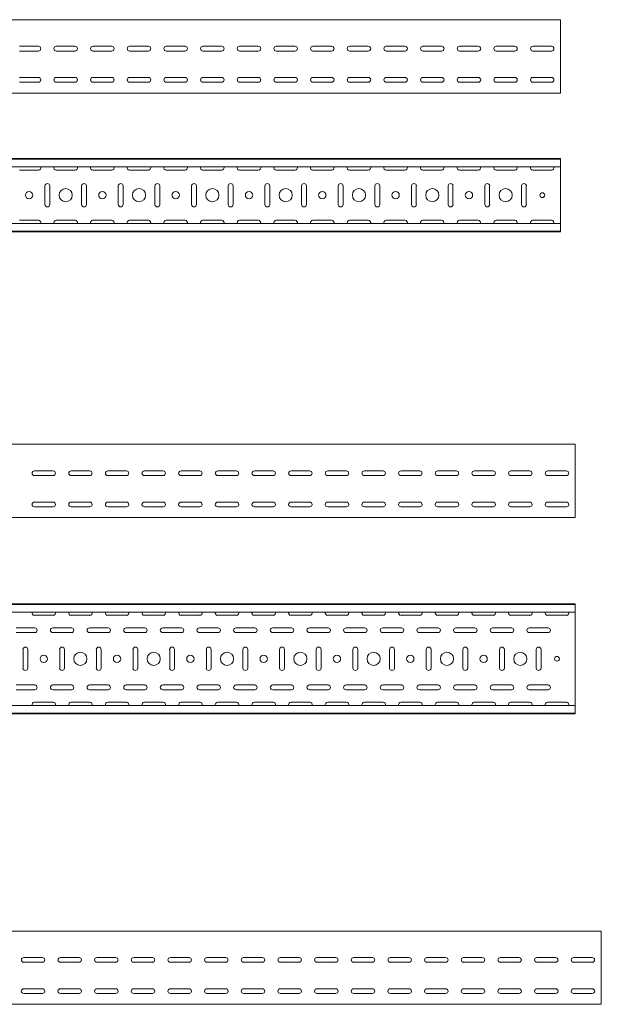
# Model space of a CAD drawing. Header units: millimetres. Extents: x -792 to 3872, y -6969 to -417.
# Tile 21 of 21: x 3075 to 3868, y -1761 to -417. Entities that reach past the tile are written whole.
import ezdxf

# ---------------------------------------------------------------- set-up
doc = ezdxf.new("R2010")
doc.units = ezdxf.units.MM

msp = doc.modelspace()

# ---------------------------------------------------------------- linework, layer by layer
at = {"color": 7, "linetype": 'Continuous', "lineweight": 15}
for p, q in [((3812.4, -417.4), (812.4, -417.4)), ((3812.4, -424), (3812.4, -417.4)), ((3812.4, -426.4), (3812.4, -424)), ((3812.4, -430), (3812.4, -426.4)), ((3812.4, -431.7), (3812.4, -430)), ((3812.4, -514.7), (3812.4, -431.7)), ((3074.6, -453.6), (3100.1, -453.6)), ((3124.6, -453.6), (3150.1, -453.6)), ((3174.6, -453.6), (3200.1, -453.6)), ((3224.6, -453.6), (3250.1, -453.6)), ((3274.6, -453.6), (3300.1, -453.6)), ((3324.6, -453.6), (3350.1, -453.6)), ((3374.6, -453.6), (3400.1, -453.6)), ((3424.6, -453.6), (3450.1, -453.6)), ((3474.6, -453.6), (3500.1, -453.6)), ((3524.6, -453.6), (3550.1, -453.6)), ((3574.6, -453.6), (3600.1, -453.6)), ((3624.6, -453.6), (3650.1, -453.6)), ((3674.6, -453.6), (3700.1, -453.6)), ((3724.6, -453.6), (3750.1, -453.6)), ((3774.6, -453.6), (3800.1, -453.6)), ((3100.1, -460.1), (3074.6, -460.1)), ((3150.1, -460.1), (3124.6, -460.1)), ((3200.1, -460.1), (3174.6, -460.1)), ((3250.1, -460.1), (3224.6, -460.1)), ((3300.1, -460.1), (3274.6, -460.1)), ((3350.1, -460.1), (3324.6, -460.1)), ((3400.1, -460.1), (3374.6, -460.1)), ((3450.1, -460.1), (3424.6, -460.1)), ((3500.1, -460.1), (3474.6, -460.1)), ((3550.1, -460.1), (3524.6, -460.1)), ((3600.1, -460.1), (3574.6, -460.1)), ((3650.1, -460.1), (3624.6, -460.1)), ((3700.1, -460.1), (3674.6, -460.1)), ((3750.1, -460.1), (3724.6, -460.1)), ((3800.1, -460.1), (3774.6, -460.1)), ((3074.6, -496.1), (3100.1, -496.1)), ((3124.6, -496.1), (3150.1, -496.1)), ((3174.6, -496.1), (3200.1, -496.1)), ((3224.6, -496.1), (3250.1, -496.1)), ((3274.6, -496.1), (3300.1, -496.1)), ((3324.6, -496.1), (3350.1, -496.1)), ((3374.6, -496.1), (3400.1, -496.1)), ((3424.6, -496.1), (3450.1, -496.1)), ((3474.6, -496.1), (3500.1, -496.1)), ((3524.6, -496.1), (3550.1, -496.1)), ((3574.6, -496.1), (3600.1, -496.1)), ((3624.6, -496.1), (3650.1, -496.1)), ((3674.6, -496.1), (3700.1, -496.1)), ((3724.6, -496.1), (3750.1, -496.1)), ((3774.6, -496.1), (3800.1, -496.1)), ((3100.1, -502.6), (3074.6, -502.6)), ((3150.1, -502.6), (3124.6, -502.6)), ((3200.1, -502.6), (3174.6, -502.6)), ((3250.1, -502.6), (3224.6, -502.6)), ((3300.1, -502.6), (3274.6, -502.6)), ((3350.1, -502.6), (3324.6, -502.6)), ((3400.1, -502.6), (3374.6, -502.6)), ((3450.1, -502.6), (3424.6, -502.6)), ((3500.1, -502.6), (3474.6, -502.6)), ((3550.1, -502.6), (3524.6, -502.6)), ((3600.1, -502.6), (3574.6, -502.6)), ((3650.1, -502.6), (3624.6, -502.6)), ((3700.1, -502.6), (3674.6, -502.6)), ((3750.1, -502.6), (3724.6, -502.6)), ((3800.1, -502.6), (3774.6, -502.6)), ((3812.4, -517.4), (812.4, -517.4)), ((3812.4, -517.4), (3812.4, -514.7)), ((3812.4, -606.8), (812.4, -606.8)), ((3812.4, -607.8), (812.4, -607.8)), ((3812.4, -607.8), (3812.4, -606.8)), ((3812.4, -616.3), (3812.4, -607.8)), ((3812.4, -618), (3812.4, -616.3)), ((3812.4, -618), (812.4, -618)), ((3074.6, -622.6), (3100.1, -622.6)), ((3124.6, -622.6), (3150.1, -622.6)), ((3174.6, -622.6), (3200.1, -622.6)), ((3224.6, -622.6), (3250.1, -622.6)), ((3274.6, -622.6), (3300.1, -622.6)), ((3324.6, -622.6), (3350.1, -622.6)), ((3374.6, -622.6), (3400.1, -622.6)), ((3424.6, -622.6), (3450.1, -622.6)), ((3474.6, -622.6), (3500.1, -622.6)), ((3524.6, -622.6), (3550.1, -622.6)), ((3574.6, -622.6), (3600.1, -622.6)), ((3624.6, -622.6), (3650.1, -622.6)), ((3674.6, -622.6), (3700.1, -622.6)), ((3724.6, -622.6), (3750.1, -622.6)), ((3774.6, -622.6), (3800.1, -622.6)), ((3812.4, -618), (3812.4, -695.6)), ((3109.1, -644.1), (3109.1, -669.6)), ((3115.6, -669.6), (3115.6, -644.1)), ((3159.1, -644.1), (3159.1, -669.6)), ((3165.6, -669.6), (3165.6, -644.1)), ((3209.1, -644.1), (3209.1, -669.6)), ((3215.6, -669.6), (3215.6, -644.1)), ((3259.1, -644.1), (3259.1, -669.6)), ((3265.6, -669.6), (3265.6, -644.1)), ((3309.1, -644.1), (3309.1, -669.6)), ((3315.6, -669.6), (3315.6, -644.1)), ((3359.1, -644.1), (3359.1, -669.6)), ((3365.6, -669.6), (3365.6, -644.1)), ((3409.1, -644.1), (3409.1, -669.6)), ((3415.6, -669.6), (3415.6, -644.1)), ((3459.1, -644.1), (3459.1, -669.6)), ((3465.6, -669.6), (3465.6, -644.1)), ((3509.1, -644.1), (3509.1, -669.6)), ((3515.6, -669.6), (3515.6, -644.1)), ((3559.1, -644.1), (3559.1, -669.6)), ((3565.6, -669.6), (3565.6, -644.1)), ((3609.1, -644.1), (3609.1, -669.6)), ((3615.6, -669.6), (3615.6, -644.1)), ((3659.1, -644.1), (3659.1, -669.6)), ((3665.6, -669.6), (3665.6, -644.1)), ((3709.1, -644.1), (3709.1, -669.6)), ((3715.6, -669.6), (3715.6, -644.1)), ((3759.1, -644.1), (3759.1, -669.6)), ((3765.6, -669.6), (3765.6, -644.1)), ((3812.4, -695.6), (812.4, -695.6)), ((3100.1, -691.1), (3074.6, -691.1)), ((3150.1, -691.1), (3124.6, -691.1)), ((3200.1, -691.1), (3174.6, -691.1)), ((3250.1, -691.1), (3224.6, -691.1)), ((3300.1, -691.1), (3274.6, -691.1)), ((3350.1, -691.1), (3324.6, -691.1)), ((3400.1, -691.1), (3374.6, -691.1)), ((3450.1, -691.1), (3424.6, -691.1)), ((3500.1, -691.1), (3474.6, -691.1)), ((3550.1, -691.1), (3524.6, -691.1)), ((3600.1, -691.1), (3574.6, -691.1)), ((3650.1, -691.1), (3624.6, -691.1)), ((3700.1, -691.1), (3674.6, -691.1)), ((3750.1, -691.1), (3724.6, -691.1)), ((3800.1, -691.1), (3774.6, -691.1)), ((3812.4, -697.4), (3812.4, -695.6)), ((3812.4, -705.8), (3812.4, -697.4)), ((812.4, -705.8), (3812.4, -705.8)), ((3812.4, -706.8), (812.4, -706.8)), ((3812.4, -706.8), (3812.4, -705.8)), ((3832.4, -996.7), (832.4, -996.7)), ((3832.4, -1003.3), (3832.4, -996.7)), ((3832.4, -1005.7), (3832.4, -1003.3)), ((3832.4, -1009.2), (3832.4, -1005.7)), ((3832.4, -1011), (3832.4, -1009.2)), ((3832.4, -1094), (3832.4, -1011)), ((3094.7, -1032.9), (3120.2, -1032.9)), ((3144.7, -1032.9), (3170.2, -1032.9)), ((3194.7, -1032.9), (3220.2, -1032.9)), ((3244.7, -1032.9), (3270.2, -1032.9)), ((3294.7, -1032.9), (3320.2, -1032.9)), ((3344.7, -1032.9), (3370.2, -1032.9)), ((3394.7, -1032.9), (3420.2, -1032.9)), ((3444.7, -1032.9), (3470.2, -1032.9)), ((3494.7, -1032.9), (3520.2, -1032.9)), ((3544.7, -1032.9), (3570.2, -1032.9)), ((3594.7, -1032.9), (3620.2, -1032.9)), ((3644.7, -1032.9), (3670.2, -1032.9)), ((3694.7, -1032.9), (3720.2, -1032.9)), ((3744.7, -1032.9), (3770.2, -1032.9)), ((3794.7, -1032.9), (3820.2, -1032.9)), ((3120.2, -1039.4), (3094.7, -1039.4)), ((3170.2, -1039.4), (3144.7, -1039.4)), ((3220.2, -1039.4), (3194.7, -1039.4)), ((3270.2, -1039.4), (3244.7, -1039.4)), ((3320.2, -1039.4), (3294.7, -1039.4)), ((3370.2, -1039.4), (3344.7, -1039.4)), ((3420.2, -1039.4), (3394.7, -1039.4)), ((3470.2, -1039.4), (3444.7, -1039.4)), ((3520.2, -1039.4), (3494.7, -1039.4)), ((3570.2, -1039.4), (3544.7, -1039.4)), ((3620.2, -1039.4), (3594.7, -1039.4)), ((3670.2, -1039.4), (3644.7, -1039.4)), ((3720.2, -1039.4), (3694.7, -1039.4)), ((3770.2, -1039.4), (3744.7, -1039.4)), ((3820.2, -1039.4), (3794.7, -1039.4)), ((3094.7, -1075.4), (3120.2, -1075.4)), ((3120.2, -1081.9), (3094.7, -1081.9)), ((3144.7, -1075.4), (3170.2, -1075.4)), ((3170.2, -1081.9), (3144.7, -1081.9)), ((3194.7, -1075.4), (3220.2, -1075.4)), ((3220.2, -1081.9), (3194.7, -1081.9)), ((3244.7, -1075.4), (3270.2, -1075.4)), ((3270.2, -1081.9), (3244.7, -1081.9)), ((3294.7, -1075.4), (3320.2, -1075.4)), ((3320.2, -1081.9), (3294.7, -1081.9)), ((3344.7, -1075.4), (3370.2, -1075.4)), ((3370.2, -1081.9), (3344.7, -1081.9)), ((3394.7, -1075.4), (3420.2, -1075.4)), ((3420.2, -1081.9), (3394.7, -1081.9)), ((3444.7, -1075.4), (3470.2, -1075.4)), ((3470.2, -1081.9), (3444.7, -1081.9)), ((3494.7, -1075.4), (3520.2, -1075.4)), ((3520.2, -1081.9), (3494.7, -1081.9)), ((3544.7, -1075.4), (3570.2, -1075.4)), ((3570.2, -1081.9), (3544.7, -1081.9)), ((3594.7, -1075.4), (3620.2, -1075.4)), ((3620.2, -1081.9), (3594.7, -1081.9)), ((3644.7, -1075.4), (3670.2, -1075.4)), ((3670.2, -1081.9), (3644.7, -1081.9)), ((3694.7, -1075.4), (3720.2, -1075.4)), ((3720.2, -1081.9), (3694.7, -1081.9)), ((3744.7, -1075.4), (3770.2, -1075.4)), ((3770.2, -1081.9), (3744.7, -1081.9)), ((3794.7, -1075.4), (3820.2, -1075.4)), ((3820.2, -1081.9), (3794.7, -1081.9)), ((3832.4, -1096.7), (832.4, -1096.7)), ((3832.4, -1096.7), (3832.4, -1094)), ((3832.4, -1214.3), (832.4, -1214.3)), ((3832.4, -1215.3), (832.4, -1215.3)), ((3832.4, -1215.3), (3832.4, -1214.3)), ((3832.4, -1223.7), (3832.4, -1215.3)), ((3832.4, -1225.5), (832.4, -1225.5)), ((3094.7, -1230), (3120.2, -1230)), ((3144.7, -1230), (3170.2, -1230)), ((3194.7, -1230), (3220.2, -1230)), ((3244.7, -1230), (3270.2, -1230)), ((3294.7, -1230), (3320.2, -1230)), ((3344.7, -1230), (3370.2, -1230)), ((3394.7, -1230), (3420.2, -1230)), ((3444.7, -1230), (3470.2, -1230)), ((3494.7, -1230), (3520.2, -1230)), ((3544.7, -1230), (3570.2, -1230)), ((3594.7, -1230), (3620.2, -1230)), ((3644.7, -1230), (3670.2, -1230)), ((3694.7, -1230), (3720.2, -1230)), ((3744.7, -1230), (3770.2, -1230)), ((3794.7, -1230), (3820.2, -1230)), ((3832.4, -1225.5), (3832.4, -1223.7)), ((3832.4, -1225.5), (3832.4, -1353.1)), ((3095.2, -1247), (3069.7, -1247)), ((3145.2, -1247), (3119.7, -1247)), ((3195.2, -1247), (3169.7, -1247)), ((3245.2, -1247), (3219.7, -1247)), ((3295.2, -1247), (3269.7, -1247)), ((3345.2, -1247), (3319.7, -1247)), ((3395.2, -1247), (3369.7, -1247)), ((3445.2, -1247), (3419.7, -1247)), ((3495.2, -1247), (3469.7, -1247)), ((3545.2, -1247), (3519.7, -1247)), ((3595.2, -1247), (3569.7, -1247)), ((3645.2, -1247), (3619.7, -1247)), ((3695.2, -1247), (3669.7, -1247)), ((3745.2, -1247), (3719.7, -1247)), ((3795.2, -1247), (3769.7, -1247)), ((3069.7, -1253.5), (3095.2, -1253.5)), ((3119.7, -1253.5), (3145.2, -1253.5)), ((3169.7, -1253.5), (3195.2, -1253.5)), ((3219.7, -1253.5), (3245.2, -1253.5)), ((3269.7, -1253.5), (3295.2, -1253.5)), ((3319.7, -1253.5), (3345.2, -1253.5)), ((3369.7, -1253.5), (3395.2, -1253.5)), ((3419.7, -1253.5), (3445.2, -1253.5)), ((3469.7, -1253.5), (3495.2, -1253.5)), ((3519.7, -1253.5), (3545.2, -1253.5)), ((3569.7, -1253.5), (3595.2, -1253.5)), ((3619.7, -1253.5), (3645.2, -1253.5)), ((3669.7, -1253.5), (3695.2, -1253.5)), ((3719.7, -1253.5), (3745.2, -1253.5)), ((3769.7, -1253.5), (3795.2, -1253.5)), ((3079.2, -1276.5), (3079.2, -1302)), ((3085.7, -1302), (3085.7, -1276.5)), ((3129.2, -1276.5), (3129.2, -1302)), ((3135.7, -1302), (3135.7, -1276.5)), ((3179.2, -1276.5), (3179.2, -1302)), ((3185.7, -1302), (3185.7, -1276.5)), ((3229.2, -1276.5), (3229.2, -1302)), ((3235.7, -1302), (3235.7, -1276.5)), ((3279.2, -1276.5), (3279.2, -1302)), ((3285.7, -1302), (3285.7, -1276.5)), ((3329.2, -1276.5), (3329.2, -1302)), ((3335.7, -1302), (3335.7, -1276.5)), ((3379.2, -1276.5), (3379.2, -1302)), ((3385.7, -1302), (3385.7, -1276.5)), ((3429.2, -1276.5), (3429.2, -1302)), ((3435.7, -1302), (3435.7, -1276.5)), ((3479.2, -1276.5), (3479.2, -1302)), ((3485.7, -1302), (3485.7, -1276.5)), ((3529.2, -1276.5), (3529.2, -1302)), ((3535.7, -1302), (3535.7, -1276.5)), ((3579.2, -1276.5), (3579.2, -1302)), ((3585.7, -1302), (3585.7, -1276.5)), ((3629.2, -1276.5), (3629.2, -1302)), ((3635.7, -1302), (3635.7, -1276.5)), ((3679.2, -1276.5), (3679.2, -1302)), ((3685.7, -1302), (3685.7, -1276.5)), ((3729.2, -1276.5), (3729.2, -1302)), ((3735.7, -1302), (3735.7, -1276.5)), ((3779.2, -1276.5), (3779.2, -1302)), ((3785.7, -1302), (3785.7, -1276.5)), ((3095.2, -1325), (3069.7, -1325)), ((3145.2, -1325), (3119.7, -1325)), ((3195.2, -1325), (3169.7, -1325)), ((3245.2, -1325), (3219.7, -1325)), ((3295.2, -1325), (3269.7, -1325)), ((3345.2, -1325), (3319.7, -1325)), ((3395.2, -1325), (3369.7, -1325)), ((3445.2, -1325), (3419.7, -1325)), ((3495.2, -1325), (3469.7, -1325)), ((3545.2, -1325), (3519.7, -1325)), ((3595.2, -1325), (3569.7, -1325)), ((3645.2, -1325), (3619.7, -1325)), ((3695.2, -1325), (3669.7, -1325)), ((3745.2, -1325), (3719.7, -1325)), ((3795.2, -1325), (3769.7, -1325)), ((3069.7, -1331.5), (3095.2, -1331.5)), ((3119.7, -1331.5), (3145.2, -1331.5)), ((3169.7, -1331.5), (3195.2, -1331.5)), ((3219.7, -1331.5), (3245.2, -1331.5)), ((3269.7, -1331.5), (3295.2, -1331.5)), ((3319.7, -1331.5), (3345.2, -1331.5)), ((3369.7, -1331.5), (3395.2, -1331.5)), ((3419.7, -1331.5), (3445.2, -1331.5)), ((3469.7, -1331.5), (3495.2, -1331.5)), ((3519.7, -1331.5), (3545.2, -1331.5)), ((3569.7, -1331.5), (3595.2, -1331.5)), ((3619.7, -1331.5), (3645.2, -1331.5)), ((3669.7, -1331.5), (3695.2, -1331.5)), ((3719.7, -1331.5), (3745.2, -1331.5)), ((3769.7, -1331.5), (3795.2, -1331.5)), ((3832.4, -1353.1), (832.4, -1353.1)), ((3120.2, -1348.5), (3094.7, -1348.5)), ((3170.2, -1348.5), (3144.7, -1348.5)), ((3220.2, -1348.5), (3194.7, -1348.5)), ((3270.2, -1348.5), (3244.7, -1348.5)), ((3320.2, -1348.5), (3294.7, -1348.5)), ((3370.2, -1348.5), (3344.7, -1348.5)), ((3420.2, -1348.5), (3394.7, -1348.5)), ((3470.2, -1348.5), (3444.7, -1348.5)), ((3520.2, -1348.5), (3494.7, -1348.5)), ((3570.2, -1348.5), (3544.7, -1348.5)), ((3620.2, -1348.5), (3594.7, -1348.5)), ((3670.2, -1348.5), (3644.7, -1348.5)), ((3720.2, -1348.5), (3694.7, -1348.5)), ((3770.2, -1348.5), (3744.7, -1348.5)), ((3820.2, -1348.5), (3794.7, -1348.5)), ((3832.4, -1354.8), (3832.4, -1353.1)), ((3832.4, -1363.3), (3832.4, -1354.8)), ((832.4, -1363.3), (3832.4, -1363.3)), ((3832.4, -1364.3), (832.4, -1364.3)), ((3832.4, -1364.3), (3832.4, -1363.3)), ((3867.9, -1660.7), (867.9, -1660.7)), ((3867.9, -1667.3), (3867.9, -1660.7)), ((3867.9, -1669.7), (3867.9, -1667.3)), ((3867.9, -1673.3), (3867.9, -1669.7)), ((3867.9, -1675), (3867.9, -1673.3)), ((3867.9, -1758), (3867.9, -1675)), ((3080.1, -1696.9), (3105.6, -1696.9)), ((3105.6, -1703.4), (3080.1, -1703.4)), ((3130.1, -1696.9), (3155.6, -1696.9)), ((3155.6, -1703.4), (3130.1, -1703.4)), ((3180.1, -1696.9), (3205.6, -1696.9)), ((3205.6, -1703.4), (3180.1, -1703.4)), ((3230.1, -1696.9), (3255.6, -1696.9)), ((3255.6, -1703.4), (3230.1, -1703.4)), ((3280.1, -1696.9), (3305.6, -1696.9)), ((3305.6, -1703.4), (3280.1, -1703.4)), ((3330.1, -1696.9), (3355.6, -1696.9)), ((3355.6, -1703.4), (3330.1, -1703.4)), ((3380.1, -1696.9), (3405.6, -1696.9)), ((3405.6, -1703.4), (3380.1, -1703.4)), ((3430.1, -1696.9), (3455.6, -1696.9)), ((3455.6, -1703.4), (3430.1, -1703.4)), ((3480.1, -1696.9), (3505.6, -1696.9)), ((3505.6, -1703.4), (3480.1, -1703.4)), ((3530.1, -1696.9), (3555.6, -1696.9)), ((3555.6, -1703.4), (3530.1, -1703.4)), ((3580.1, -1696.9), (3605.6, -1696.9)), ((3605.6, -1703.4), (3580.1, -1703.4)), ((3630.1, -1696.9), (3655.6, -1696.9)), ((3655.6, -1703.4), (3630.1, -1703.4)), ((3680.1, -1696.9), (3705.6, -1696.9)), ((3705.6, -1703.4), (3680.1, -1703.4)), ((3730.1, -1696.9), (3755.6, -1696.9)), ((3755.6, -1703.4), (3730.1, -1703.4)), ((3780.1, -1696.9), (3805.6, -1696.9)), ((3805.6, -1703.4), (3780.1, -1703.4)), ((3830.1, -1696.9), (3855.6, -1696.9)), ((3855.6, -1703.4), (3830.1, -1703.4)), ((3080.1, -1739.4), (3105.6, -1739.4)), ((3105.6, -1745.9), (3080.1, -1745.9)), ((3130.1, -1739.4), (3155.6, -1739.4)), ((3155.6, -1745.9), (3130.1, -1745.9)), ((3180.1, -1739.4), (3205.6, -1739.4)), ((3205.6, -1745.9), (3180.1, -1745.9)), ((3230.1, -1739.4), (3255.6, -1739.4)), ((3255.6, -1745.9), (3230.1, -1745.9)), ((3280.1, -1739.4), (3305.6, -1739.4)), ((3305.6, -1745.9), (3280.1, -1745.9)), ((3330.1, -1739.4), (3355.6, -1739.4)), ((3355.6, -1745.9), (3330.1, -1745.9)), ((3380.1, -1739.4), (3405.6, -1739.4)), ((3405.6, -1745.9), (3380.1, -1745.9)), ((3430.1, -1739.4), (3455.6, -1739.4)), ((3455.6, -1745.9), (3430.1, -1745.9)), ((3480.1, -1739.4), (3505.6, -1739.4)), ((3505.6, -1745.9), (3480.1, -1745.9)), ((3530.1, -1739.4), (3555.6, -1739.4)), ((3555.6, -1745.9), (3530.1, -1745.9)), ((3580.1, -1739.4), (3605.6, -1739.4)), ((3605.6, -1745.9), (3580.1, -1745.9)), ((3630.1, -1739.4), (3655.6, -1739.4)), ((3655.6, -1745.9), (3630.1, -1745.9)), ((3680.1, -1739.4), (3705.6, -1739.4)), ((3705.6, -1745.9), (3680.1, -1745.9)), ((3730.1, -1739.4), (3755.6, -1739.4)), ((3755.6, -1745.9), (3730.1, -1745.9)), ((3780.1, -1739.4), (3805.6, -1739.4)), ((3805.6, -1745.9), (3780.1, -1745.9)), ((3830.1, -1739.4), (3855.6, -1739.4)), ((3855.6, -1745.9), (3830.1, -1745.9)), ((3867.9, -1760.7), (3867.9, -1758)), ((3867.9, -1760.7), (867.9, -1760.7))]:
    msp.add_line(p, q, dxfattribs=at)
for centre, radius in [((3087.4, -656.8), 5), ((3137.4, -656.8), 9), ((3187.4, -656.8), 5), ((3237.4, -656.8), 9), ((3287.4, -656.8), 5), ((3337.4, -656.8), 9), ((3387.4, -656.8), 5), ((3437.4, -656.8), 9), ((3487.4, -656.8), 5), ((3537.4, -656.8), 9), ((3587.4, -656.8), 5), ((3637.4, -656.8), 9), ((3687.4, -656.8), 5), ((3737.4, -656.8), 9), ((3787.4, -656.8), 3.25), ((3107.4, -1289.3), 5), ((3157.4, -1289.3), 9), ((3207.4, -1289.3), 5), ((3257.4, -1289.3), 9), ((3307.4, -1289.3), 5), ((3357.4, -1289.3), 9), ((3407.4, -1289.3), 5), ((3457.4, -1289.3), 9), ((3507.4, -1289.3), 5), ((3557.4, -1289.3), 9), ((3607.4, -1289.3), 5), ((3657.4, -1289.3), 9), ((3707.4, -1289.3), 5), ((3757.4, -1289.3), 9), ((3807.4, -1289.3), 3.25)]:
    msp.add_circle(centre, radius, dxfattribs=at)
for centre, start, end in [((3100.1, -456.9), 270, 90), ((3124.6, -456.9), 90, 270), ((3150.1, -456.9), 270, 90), ((3174.6, -456.9), 90, 270), ((3200.1, -456.9), 270, 90), ((3224.6, -456.9), 90, 270), ((3250.1, -456.9), 270, 90), ((3274.6, -456.9), 90, 270), ((3300.1, -456.9), 270, 90), ((3324.6, -456.9), 90, 270), ((3350.1, -456.9), 270, 90), ((3374.6, -456.9), 90, 270), ((3400.1, -456.9), 270, 90), ((3424.6, -456.9), 90, 270), ((3450.1, -456.9), 270, 90), ((3474.6, -456.9), 90, 270), ((3500.1, -456.9), 270, 90), ((3524.6, -456.9), 90, 270), ((3550.1, -456.9), 270, 90), ((3574.6, -456.9), 90, 270), ((3600.1, -456.9), 270, 90), ((3624.6, -456.9), 90, 270), ((3650.1, -456.9), 270, 90), ((3674.6, -456.9), 90, 270), ((3700.1, -456.9), 270, 90), ((3724.6, -456.9), 90, 270), ((3750.1, -456.9), 270, 90), ((3774.6, -456.9), 90, 270), ((3800.1, -456.9), 270, 90), ((3100.1, -499.4), 270, 90), ((3124.6, -499.4), 90, 270), ((3150.1, -499.4), 270, 90), ((3174.6, -499.4), 90, 270), ((3200.1, -499.4), 270, 90), ((3224.6, -499.4), 90, 270), ((3250.1, -499.4), 270, 90), ((3274.6, -499.4), 90, 270), ((3300.1, -499.4), 270, 90), ((3324.6, -499.4), 90, 270), ((3350.1, -499.4), 270, 90), ((3374.6, -499.4), 90, 270), ((3400.1, -499.4), 270, 90), ((3424.6, -499.4), 90, 270), ((3450.1, -499.4), 270, 90), ((3474.6, -499.4), 90, 270), ((3500.1, -499.4), 270, 90), ((3524.6, -499.4), 90, 270), ((3550.1, -499.4), 270, 90), ((3574.6, -499.4), 90, 270), ((3600.1, -499.4), 270, 90), ((3624.6, -499.4), 90, 270), ((3650.1, -499.4), 270, 90), ((3674.6, -499.4), 90, 270), ((3700.1, -499.4), 270, 90), ((3724.6, -499.4), 90, 270), ((3750.1, -499.4), 270, 90), ((3774.6, -499.4), 90, 270), ((3800.1, -499.4), 270, 90), ((3100.1, -619.3), 270, 23.3521), ((3124.6, -619.3), 156.6479, 270), ((3150.1, -619.3), 270, 23.3521), ((3174.6, -619.3), 156.6479, 270), ((3200.1, -619.3), 270, 23.3521), ((3224.6, -619.3), 156.6479, 270), ((3250.1, -619.3), 270, 23.3521), ((3274.6, -619.3), 156.6479, 270), ((3300.1, -619.3), 270, 23.3521), ((3324.6, -619.3), 156.6479, 270), ((3350.1, -619.3), 270, 23.3521), ((3374.6, -619.3), 156.6479, 270), ((3400.1, -619.3), 270, 23.3521), ((3424.6, -619.3), 156.6479, 270), ((3450.1, -619.3), 270, 23.3521), ((3474.6, -619.3), 156.6479, 270), ((3500.1, -619.3), 270, 23.3521), ((3524.6, -619.3), 156.6479, 270), ((3550.1, -619.3), 270, 23.3521), ((3574.6, -619.3), 156.6479, 270), ((3600.1, -619.3), 270, 23.3521), ((3624.6, -619.3), 156.6479, 270), ((3650.1, -619.3), 270, 23.3521), ((3674.6, -619.3), 156.6479, 270), ((3700.1, -619.3), 270, 23.3521), ((3724.6, -619.3), 156.6479, 270), ((3750.1, -619.3), 270, 23.3521), ((3774.6, -619.3), 156.6479, 270), ((3800.1, -619.3), 270, 23.3521), ((3112.4, -644.1), 0, 180), ((3162.4, -644.1), 360, 180), ((3212.4, -644.1), 0, 180), ((3262.4, -644.1), 360, 180), ((3312.4, -644.1), 0, 180), ((3362.4, -644.1), 360, 180), ((3412.4, -644.1), 0, 180), ((3462.4, -644.1), 360, 180), ((3512.4, -644.1), 0, 180), ((3562.4, -644.1), 360, 180), ((3612.4, -644.1), 0, 180), ((3662.4, -644.1), 360, 180), ((3712.4, -644.1), 0, 180), ((3762.4, -644.1), 360, 180), ((3112.4, -669.6), 180, 0), ((3162.4, -669.6), 180, 0), ((3212.4, -669.6), 180, 0), ((3262.4, -669.6), 180, 0), ((3312.4, -669.6), 180, 0), ((3362.4, -669.6), 180, 0), ((3412.4, -669.6), 180, 0), ((3462.4, -669.6), 180, 0), ((3512.4, -669.6), 180, 0), ((3562.4, -669.6), 180, 0), ((3612.4, -669.6), 180, 0), ((3662.4, -669.6), 180, 0), ((3712.4, -669.6), 180, 0), ((3762.4, -669.6), 180, 0), ((3100.1, -694.3), 336.6479, 90), ((3124.6, -694.3), 90, 203.3521), ((3150.1, -694.3), 336.6479, 90), ((3174.6, -694.3), 90, 203.3521), ((3200.1, -694.3), 336.6479, 90), ((3224.6, -694.3), 90, 203.3521), ((3250.1, -694.3), 336.6479, 90), ((3274.6, -694.3), 90, 203.3521), ((3300.1, -694.3), 336.6479, 90), ((3324.6, -694.3), 90, 203.3521), ((3350.1, -694.3), 336.6479, 90), ((3374.6, -694.3), 90, 203.3521), ((3400.1, -694.3), 336.6479, 90), ((3424.6, -694.3), 90, 203.3521), ((3450.1, -694.3), 336.6479, 90), ((3474.6, -694.3), 90, 203.3521), ((3500.1, -694.3), 336.6479, 90), ((3524.6, -694.3), 90, 203.3521), ((3550.1, -694.3), 336.6479, 90), ((3574.6, -694.3), 90, 203.3521), ((3600.1, -694.3), 336.6479, 90), ((3624.6, -694.3), 90, 203.3521), ((3650.1, -694.3), 336.6479, 90), ((3674.6, -694.3), 90, 203.3521), ((3700.1, -694.3), 336.6479, 90), ((3724.6, -694.3), 90, 203.3521), ((3750.1, -694.3), 336.6479, 90), ((3774.6, -694.3), 90, 203.3521), ((3800.1, -694.3), 336.6479, 90), ((3094.7, -1036.2), 90, 270), ((3120.2, -1036.2), 270, 90), ((3144.7, -1036.2), 90, 270), ((3170.2, -1036.2), 270, 90), ((3194.7, -1036.2), 90, 270), ((3220.2, -1036.2), 270, 90), ((3244.7, -1036.2), 90, 270), ((3270.2, -1036.2), 270, 90), ((3294.7, -1036.2), 90, 270), ((3320.2, -1036.2), 270, 90), ((3344.7, -1036.2), 90, 270), ((3370.2, -1036.2), 270, 90), ((3394.7, -1036.2), 90, 270), ((3420.2, -1036.2), 270, 90), ((3444.7, -1036.2), 90, 270), ((3470.2, -1036.2), 270, 90), ((3494.7, -1036.2), 90, 270), ((3520.2, -1036.2), 270, 90), ((3544.7, -1036.2), 90, 270), ((3570.2, -1036.2), 270, 90), ((3594.7, -1036.2), 90, 270), ((3620.2, -1036.2), 270, 90), ((3644.7, -1036.2), 90, 270), ((3670.2, -1036.2), 270, 90), ((3694.7, -1036.2), 90, 270), ((3720.2, -1036.2), 270, 90), ((3744.7, -1036.2), 90, 270), ((3770.2, -1036.2), 270, 90), ((3794.7, -1036.2), 90, 270), ((3820.2, -1036.2), 270, 90), ((3094.7, -1078.7), 90, 270), ((3120.2, -1078.7), 270, 90), ((3144.7, -1078.7), 90, 270), ((3170.2, -1078.7), 270, 90), ((3194.7, -1078.7), 90, 270), ((3220.2, -1078.7), 270, 90), ((3244.7, -1078.7), 90, 270), ((3270.2, -1078.7), 270, 90), ((3294.7, -1078.7), 90, 270), ((3320.2, -1078.7), 270, 90), ((3344.7, -1078.7), 90, 270), ((3370.2, -1078.7), 270, 90), ((3394.7, -1078.7), 90, 270), ((3420.2, -1078.7), 270, 90), ((3444.7, -1078.7), 90, 270), ((3470.2, -1078.7), 270, 90), ((3494.7, -1078.7), 90, 270), ((3520.2, -1078.7), 270, 90), ((3544.7, -1078.7), 90, 270), ((3570.2, -1078.7), 270, 90), ((3594.7, -1078.7), 90, 270), ((3620.2, -1078.7), 270, 90), ((3644.7, -1078.7), 90, 270), ((3670.2, -1078.7), 270, 90), ((3694.7, -1078.7), 90, 270), ((3720.2, -1078.7), 270, 90), ((3744.7, -1078.7), 90, 270), ((3770.2, -1078.7), 270, 90), ((3794.7, -1078.7), 90, 270), ((3820.2, -1078.7), 270, 90), ((3094.7, -1226.8), 156.6479, 270), ((3120.2, -1226.8), 270, 23.3521), ((3144.7, -1226.8), 156.6479, 270), ((3170.2, -1226.8), 270, 23.3521), ((3194.7, -1226.8), 156.6479, 270), ((3220.2, -1226.8), 270, 23.3521), ((3244.7, -1226.8), 156.6479, 270), ((3270.2, -1226.8), 270, 23.3521), ((3294.7, -1226.8), 156.6479, 270), ((3320.2, -1226.8), 270, 23.3521), ((3344.7, -1226.8), 156.6479, 270), ((3370.2, -1226.8), 270, 23.3521), ((3394.7, -1226.8), 156.6479, 270), ((3420.2, -1226.8), 270, 23.3521), ((3444.7, -1226.8), 156.6479, 270), ((3470.2, -1226.8), 270, 23.3521), ((3494.7, -1226.8), 156.6479, 270), ((3520.2, -1226.8), 270, 23.3521), ((3544.7, -1226.8), 156.6479, 270), ((3570.2, -1226.8), 270, 23.3521), ((3594.7, -1226.8), 156.6479, 270), ((3620.2, -1226.8), 270, 23.3521), ((3644.7, -1226.8), 156.6479, 270), ((3670.2, -1226.8), 270, 23.3521), ((3694.7, -1226.8), 156.6479, 270), ((3720.2, -1226.8), 270, 23.3521), ((3744.7, -1226.8), 156.6479, 270), ((3770.2, -1226.8), 270, 23.3521), ((3794.7, -1226.8), 156.6479, 270), ((3820.2, -1226.8), 270, 23.3521), ((3095.2, -1250.3), 270, 90), ((3119.7, -1250.3), 90, 270), ((3145.2, -1250.3), 270, 90), ((3169.7, -1250.3), 90, 270), ((3195.2, -1250.3), 270, 90), ((3219.7, -1250.3), 90, 270), ((3245.2, -1250.3), 270, 90), ((3269.7, -1250.3), 90, 270), ((3295.2, -1250.3), 270, 90), ((3319.7, -1250.3), 90, 270), ((3345.2, -1250.3), 270, 90), ((3369.7, -1250.3), 90, 270), ((3395.2, -1250.3), 270, 90), ((3419.7, -1250.3), 90, 270), ((3445.2, -1250.3), 270, 90), ((3469.7, -1250.3), 90, 270), ((3495.2, -1250.3), 270, 90), ((3519.7, -1250.3), 90, 270), ((3545.2, -1250.3), 270, 90), ((3569.7, -1250.3), 90, 270), ((3595.2, -1250.3), 270, 90), ((3619.7, -1250.3), 90, 270), ((3645.2, -1250.3), 270, 90), ((3669.7, -1250.3), 90, 270), ((3695.2, -1250.3), 270, 90), ((3719.7, -1250.3), 90, 270), ((3745.2, -1250.3), 270, 90), ((3769.7, -1250.3), 90, 270), ((3795.2, -1250.3), 270, 90), ((3082.4, -1276.5), 360, 180), ((3132.4, -1276.5), 0, 180), ((3182.4, -1276.5), 360, 180), ((3232.4, -1276.5), 0, 180), ((3282.4, -1276.5), 360, 180), ((3332.4, -1276.5), 0, 180), ((3382.4, -1276.5), 360, 180), ((3432.4, -1276.5), 0, 180), ((3482.4, -1276.5), 360, 180), ((3532.4, -1276.5), 0, 180), ((3582.4, -1276.5), 360, 180), ((3632.4, -1276.5), 0, 180), ((3682.4, -1276.5), 360, 180), ((3732.4, -1276.5), 0, 180), ((3782.4, -1276.5), 360, 180), ((3082.4, -1302), 180, 0), ((3132.4, -1302), 180, 0), ((3182.4, -1302), 180, 0), ((3232.4, -1302), 180, 0), ((3282.4, -1302), 180, 0), ((3332.4, -1302), 180, 0), ((3382.4, -1302), 180, 0), ((3432.4, -1302), 180, 0), ((3482.4, -1302), 180, 0), ((3532.4, -1302), 180, 0), ((3582.4, -1302), 180, 0), ((3632.4, -1302), 180, 0), ((3682.4, -1302), 180, 0), ((3732.4, -1302), 180, 0), ((3782.4, -1302), 180, 0), ((3095.2, -1328.3), 270, 90), ((3119.7, -1328.3), 90, 270), ((3145.2, -1328.3), 270, 90), ((3169.7, -1328.3), 90, 270), ((3195.2, -1328.3), 270, 90), ((3219.7, -1328.3), 90, 270), ((3245.2, -1328.3), 270, 90), ((3269.7, -1328.3), 90, 270), ((3295.2, -1328.3), 270, 90), ((3319.7, -1328.3), 90, 270), ((3345.2, -1328.3), 270, 90), ((3369.7, -1328.3), 90, 270), ((3395.2, -1328.3), 270, 90), ((3419.7, -1328.3), 90, 270), ((3445.2, -1328.3), 270, 90), ((3469.7, -1328.3), 90, 270), ((3495.2, -1328.3), 270, 90), ((3519.7, -1328.3), 90, 270), ((3545.2, -1328.3), 270, 90), ((3569.7, -1328.3), 90, 270), ((3595.2, -1328.3), 270, 90), ((3619.7, -1328.3), 90, 270), ((3645.2, -1328.3), 270, 90), ((3669.7, -1328.3), 90, 270), ((3695.2, -1328.3), 270, 90), ((3719.7, -1328.3), 90, 270), ((3745.2, -1328.3), 270, 90), ((3769.7, -1328.3), 90, 270), ((3795.2, -1328.3), 270, 90), ((3094.7, -1351.8), 90, 203.3521), ((3120.2, -1351.8), 336.6479, 90), ((3144.7, -1351.8), 90, 203.3521), ((3170.2, -1351.8), 336.6479, 90), ((3194.7, -1351.8), 90, 203.3521), ((3220.2, -1351.8), 336.6479, 90), ((3244.7, -1351.8), 90, 203.3521), ((3270.2, -1351.8), 336.6479, 90), ((3294.7, -1351.8), 90, 203.3521), ((3320.2, -1351.8), 336.6479, 90), ((3344.7, -1351.8), 90, 203.3521), ((3370.2, -1351.8), 336.6479, 90), ((3394.7, -1351.8), 90, 203.3521), ((3420.2, -1351.8), 336.6479, 90), ((3444.7, -1351.8), 90, 203.3521), ((3470.2, -1351.8), 336.6479, 90), ((3494.7, -1351.8), 90, 203.3521), ((3520.2, -1351.8), 336.6479, 90), ((3544.7, -1351.8), 90, 203.3521), ((3570.2, -1351.8), 336.6479, 90), ((3594.7, -1351.8), 90, 203.3521), ((3620.2, -1351.8), 336.6479, 90), ((3644.7, -1351.8), 90, 203.3521), ((3670.2, -1351.8), 336.6479, 90), ((3694.7, -1351.8), 90, 203.3521), ((3720.2, -1351.8), 336.6479, 90), ((3744.7, -1351.8), 90, 203.3521), ((3770.2, -1351.8), 336.6479, 90), ((3794.7, -1351.8), 90, 203.3521), ((3820.2, -1351.8), 336.6479, 90), ((3080.1, -1700.2), 90, 270), ((3105.6, -1700.2), 270, 90), ((3130.1, -1700.2), 90, 270), ((3155.6, -1700.2), 270, 90), ((3180.1, -1700.2), 90, 270), ((3205.6, -1700.2), 270, 90), ((3230.1, -1700.2), 90, 270), ((3255.6, -1700.2), 270, 90), ((3280.1, -1700.2), 90, 270), ((3305.6, -1700.2), 270, 90), ((3330.1, -1700.2), 90, 270), ((3355.6, -1700.2), 270, 90), ((3380.1, -1700.2), 90, 270), ((3405.6, -1700.2), 270, 90), ((3430.1, -1700.2), 90, 270), ((3455.6, -1700.2), 270, 90), ((3480.1, -1700.2), 90, 270), ((3505.6, -1700.2), 270, 90), ((3530.1, -1700.2), 90, 270), ((3555.6, -1700.2), 270, 90), ((3580.1, -1700.2), 90, 270), ((3605.6, -1700.2), 270, 90), ((3630.1, -1700.2), 90, 270), ((3655.6, -1700.2), 270, 90), ((3680.1, -1700.2), 90, 270), ((3705.6, -1700.2), 270, 90), ((3730.1, -1700.2), 90, 270), ((3755.6, -1700.2), 270, 90), ((3780.1, -1700.2), 90, 270), ((3805.6, -1700.2), 270, 90), ((3830.1, -1700.2), 90, 270), ((3855.6, -1700.2), 270, 90), ((3080.1, -1742.7), 90, 270), ((3105.6, -1742.7), 270, 90), ((3130.1, -1742.7), 90, 270), ((3155.6, -1742.7), 270, 90), ((3180.1, -1742.7), 90, 270), ((3205.6, -1742.7), 270, 90), ((3230.1, -1742.7), 90, 270), ((3255.6, -1742.7), 270, 90), ((3280.1, -1742.7), 90, 270), ((3305.6, -1742.7), 270, 90), ((3330.1, -1742.7), 90, 270), ((3355.6, -1742.7), 270, 90), ((3380.1, -1742.7), 90, 270), ((3405.6, -1742.7), 270, 90), ((3430.1, -1742.7), 90, 270), ((3455.6, -1742.7), 270, 90), ((3480.1, -1742.7), 90, 270), ((3505.6, -1742.7), 270, 90), ((3530.1, -1742.7), 90, 270), ((3555.6, -1742.7), 270, 90), ((3580.1, -1742.7), 90, 270), ((3605.6, -1742.7), 270, 90), ((3630.1, -1742.7), 90, 270), ((3655.6, -1742.7), 270, 90), ((3680.1, -1742.7), 90, 270), ((3705.6, -1742.7), 270, 90), ((3730.1, -1742.7), 90, 270), ((3755.6, -1742.7), 270, 90), ((3780.1, -1742.7), 90, 270), ((3805.6, -1742.7), 270, 90), ((3830.1, -1742.7), 90, 270), ((3855.6, -1742.7), 270, 90)]:
    msp.add_arc(centre, 3.25, start, end, dxfattribs=at)

doc.saveas('drawing.dxf')
